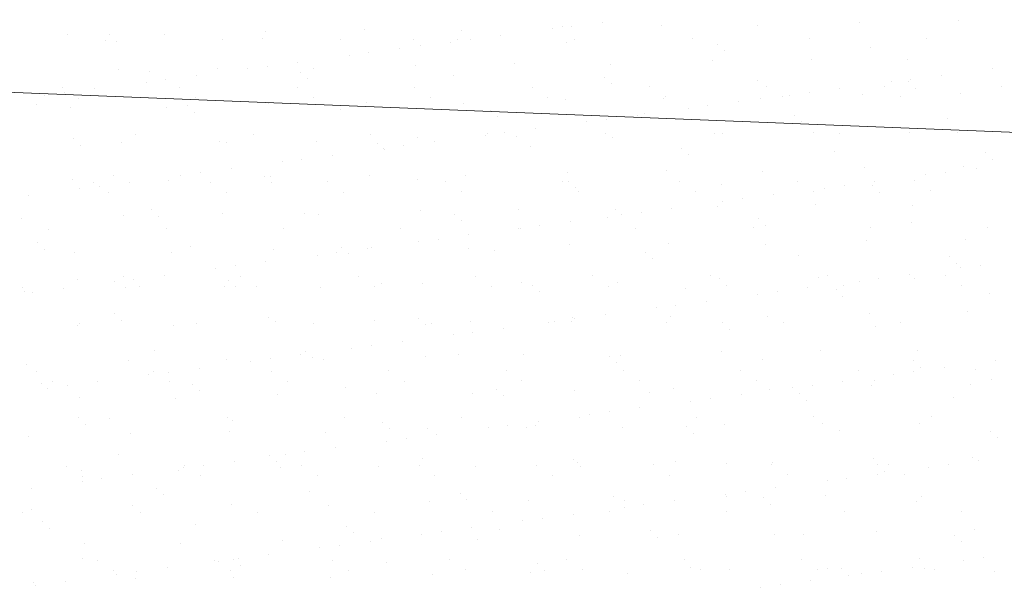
# Model space of a CAD drawing. Header units: metres. Extents: x 561538 to 562530, y 6580867 to 6581188.
# Tile 39 of 78: x 562510.955 to 562512.282, y 6580870.528 to 6580871.292. Entities that reach past the tile are written whole.
import ezdxf

# ---------------------------------------------------------------- set-up
doc = ezdxf.new("R2010")
doc.units = ezdxf.units.M
doc.layers.add('KLM_horisontaal', color=154, linetype='Continuous', lineweight=9)
doc.layers.add('KLM_lõige', color=7, linetype='Continuous', lineweight=9)

msp = doc.modelspace()

# ---------------------------------------------------------------- linework, layer by layer
at = {"layer": 'KLM_horisontaal', "color": 0}
msp.add_line((562508.5021, 6580871.2919), (562516.2517, 6580870.9819), dxfattribs=at)
at = {"layer": 'KLM_lõige'}
for p, q in [((562512.2204, 6580871.2902), (562512.2204, 6580871.2902)), ((562511.2871, 6580871.2765), (562511.2871, 6580871.2765)), ((562511.4201, 6580871.2782), (562511.4201, 6580871.2782)), ((562511.5501, 6580871.2776), (562511.5501, 6580871.2776)), ((562511.6727, 6580871.2799), (562511.6727, 6580871.2799)), ((562511.6873, 6580871.2825), (562511.6873, 6580871.2825)), ((562511.6991, 6580871.2834), (562511.6991, 6580871.2834)), ((562511.7404, 6580871.2888), (562511.7404, 6580871.2888)), ((562511.8202, 6580871.2842), (562511.8202, 6580871.2842)), ((562511.9502, 6580871.2836), (562511.9502, 6580871.2836)), ((562512.0874, 6580871.2885), (562512.0874, 6580871.2885)), ((562511.02, 6580871.2722), (562511.02, 6580871.2722)), ((562511.0706, 6580871.2646), (562511.0706, 6580871.2646)), ((562511.0768, 6580871.2715), (562511.0768, 6580871.2715)), ((562511.1499, 6580871.2716), (562511.1499, 6580871.2716)), ((562511.2288, 6580871.2649), (562511.2288, 6580871.2649)), ((562511.283, 6580871.267), (562511.283, 6580871.267)), ((562511.387, 6580871.2652), (562511.387, 6580871.2652)), ((562511.4863, 6580871.2653), (562511.4863, 6580871.2653)), ((562511.5452, 6580871.2654), (562511.5452, 6580871.2654)), ((562511.5624, 6580871.2654), (562511.5624, 6580871.2654)), ((562511.6037, 6580871.2708), (562511.6037, 6580871.2708)), ((562511.7034, 6580871.2657), (562511.7034, 6580871.2657)), ((562511.8616, 6580871.266), (562511.8616, 6580871.266)), ((562512.0198, 6580871.2663), (562512.0198, 6580871.2663)), ((562512.178, 6580871.2666), (562512.178, 6580871.2666)), ((562511.0861, 6580871.2629), (562511.0861, 6580871.2629)), ((562511.467, 6580871.2528), (562511.467, 6580871.2528)), ((562511.4957, 6580871.2567), (562511.4957, 6580871.2567)), ((562511.536, 6580871.2619), (562511.536, 6580871.2619)), ((562511.6926, 6580871.2608), (562511.6926, 6580871.2608)), ((562511.8959, 6580871.259), (562511.8959, 6580871.259)), ((562511.9052, 6580871.2505), (562511.9052, 6580871.2505)), ((562512.1021, 6580871.2546), (562512.1021, 6580871.2546)), ((562511.3992, 6580871.2439), (562511.3992, 6580871.2439)), ((562511.4257, 6580871.2473), (562511.4257, 6580871.2473)), ((562512.0219, 6580871.2383), (562512.0219, 6580871.2383)), ((562512.1519, 6580871.2377), (562512.1519, 6580871.2377)), ((562511.0887, 6580871.2246), (562511.0887, 6580871.2246)), ((562511.2216, 6580871.2263), (562511.2216, 6580871.2263)), ((562511.2625, 6580871.2259), (562511.2625, 6580871.2259)), ((562511.2889, 6580871.2293), (562511.2889, 6580871.2293)), ((562511.3302, 6580871.2348), (562511.3302, 6580871.2348)), ((562511.3516, 6580871.2256), (562511.3516, 6580871.2256)), ((562511.4888, 6580871.2306), (562511.4888, 6580871.2306)), ((562511.6218, 6580871.2323), (562511.6218, 6580871.2323)), ((562511.7517, 6580871.2316), (562511.7517, 6580871.2316)), ((562511.8889, 6580871.2366), (562511.8889, 6580871.2366)), ((562512.2665, 6580871.2265), (562512.2665, 6580871.2265)), ((562511.1303, 6580871.2224), (562511.1303, 6580871.2224)), ((562511.1522, 6580871.2113), (562511.1522, 6580871.2113)), ((562511.1935, 6580871.2168), (562511.1935, 6580871.2168)), ((562511.3336, 6580871.2207), (562511.3336, 6580871.2207)), ((562511.343, 6580871.2121), (562511.343, 6580871.2121)), ((562511.5399, 6580871.2162), (562511.5399, 6580871.2162)), ((562511.7431, 6580871.2145), (562511.7431, 6580871.2145)), ((562512.1562, 6580871.212), (562512.1562, 6580871.212)), ((562512.1975, 6580871.2174), (562512.1975, 6580871.2174)), ((562511.0131, 6580871.2001), (562511.0131, 6580871.2001)), ((562511.0567, 6580871.1988), (562511.0567, 6580871.1988)), ((562511.1257, 6580871.2079), (562511.1257, 6580871.2079)), ((562511.1713, 6580871.2004), (562511.1713, 6580871.2004)), ((562511.3295, 6580871.2007), (562511.3295, 6580871.2007)), ((562511.4877, 6580871.201), (562511.4877, 6580871.201)), ((562511.6459, 6580871.2013), (562511.6459, 6580871.2013)), ((562511.7525, 6580871.2059), (562511.7525, 6580871.2059)), ((562511.8041, 6580871.2016), (562511.8041, 6580871.2016)), ((562511.9494, 6580871.21), (562511.9494, 6580871.21)), ((562511.9623, 6580871.2019), (562511.9623, 6580871.2019)), ((562512.0608, 6580871.1994), (562512.0608, 6580871.1994)), ((562512.1205, 6580871.2022), (562512.1205, 6580871.2022)), ((562512.1298, 6580871.2085), (562512.1298, 6580871.2085)), ((562512.1527, 6580871.2082), (562512.1527, 6580871.2082)), ((562512.1621, 6580871.1996), (562512.1621, 6580871.1996)), ((562512.2787, 6580871.2024), (562512.2787, 6580871.2024)), ((562510.989, 6580871.1899), (562510.989, 6580871.1899)), ((562511.0154, 6580871.1933), (562511.0154, 6580871.1933)), ((562511.0345, 6580871.1865), (562511.0345, 6580871.1865)), ((562511.1927, 6580871.1868), (562511.1927, 6580871.1868)), ((562511.3509, 6580871.1871), (562511.3509, 6580871.1871)), ((562511.5091, 6580871.1874), (562511.5091, 6580871.1874)), ((562511.6673, 6580871.1876), (562511.6673, 6580871.1876)), ((562511.6905, 6580871.1846), (562511.6905, 6580871.1846)), ((562511.8234, 6580871.1863), (562511.8234, 6580871.1863)), ((562511.8255, 6580871.1879), (562511.8255, 6580871.1879)), ((562511.9534, 6580871.1857), (562511.9534, 6580871.1857)), ((562511.9837, 6580871.1882), (562511.9837, 6580871.1882)), ((562511.993, 6580871.1905), (562511.993, 6580871.1905)), ((562512.0195, 6580871.194), (562512.0195, 6580871.194)), ((562512.0906, 6580871.1907), (562512.0906, 6580871.1907)), ((562512.1419, 6580871.1885), (562512.1419, 6580871.1885)), ((562512.2236, 6580871.1923), (562512.2236, 6580871.1923)), ((562510.9776, 6580871.1779), (562510.9776, 6580871.1779)), ((562511.0232, 6580871.1743), (562511.0232, 6580871.1743)), ((562511.1531, 6580871.1737), (562511.1531, 6580871.1737)), ((562511.1809, 6580871.1761), (562511.1809, 6580871.1761)), ((562511.2903, 6580871.1786), (562511.2903, 6580871.1786)), ((562511.3872, 6580871.1716), (562511.3872, 6580871.1716)), ((562511.4233, 6580871.1803), (562511.4233, 6580871.1803)), ((562511.5533, 6580871.1797), (562511.5533, 6580871.1797)), ((562511.8563, 6580871.1725), (562511.8563, 6580871.1725)), ((562511.8827, 6580871.176), (562511.8827, 6580871.176)), ((562511.924, 6580871.1814), (562511.924, 6580871.1814)), ((562511.1903, 6580871.1675), (562511.1903, 6580871.1675)), ((562511.5904, 6580871.1699), (562511.5904, 6580871.1699)), ((562511.5998, 6580871.1613), (562511.5998, 6580871.1613)), ((562511.746, 6580871.158), (562511.746, 6580871.158)), ((562511.7873, 6580871.1634), (562511.7873, 6580871.1634)), ((562511.7967, 6580871.1654), (562511.7967, 6580871.1654)), ((562512, 6580871.1636), (562512, 6580871.1636)), ((562512.2062, 6580871.1591), (562512.2062, 6580871.1591)), ((562511.6505, 6580871.1454), (562511.6505, 6580871.1454)), ((562511.7195, 6580871.1545), (562511.7195, 6580871.1545)), ((562512.0093, 6580871.1551), (562512.0093, 6580871.1551)), ((562511.0282, 6580871.1315), (562511.0282, 6580871.1315)), ((562511.1116, 6580871.1374), (562511.1116, 6580871.1374)), ((562511.2698, 6580871.1377), (562511.2698, 6580871.1377)), ((562511.428, 6580871.1379), (562511.428, 6580871.1379)), ((562511.492, 6580871.1327), (562511.492, 6580871.1327)), ((562511.5828, 6580871.1365), (562511.5828, 6580871.1365)), ((562511.5862, 6580871.1382), (562511.5862, 6580871.1382)), ((562511.6092, 6580871.14), (562511.6092, 6580871.14)), ((562511.625, 6580871.1344), (562511.625, 6580871.1344)), ((562511.7444, 6580871.1385), (562511.7444, 6580871.1385)), ((562511.7549, 6580871.1338), (562511.7549, 6580871.1338)), ((562511.8921, 6580871.1387), (562511.8921, 6580871.1387)), ((562511.9026, 6580871.1388), (562511.9026, 6580871.1388)), ((562512.0251, 6580871.1404), (562512.0251, 6580871.1404)), ((562512.0608, 6580871.1391), (562512.0608, 6580871.1391)), ((562512.1551, 6580871.1398), (562512.1551, 6580871.1398)), ((562512.219, 6580871.1394), (562512.219, 6580871.1394)), ((562511.0375, 6580871.1229), (562511.0375, 6580871.1229)), ((562511.0919, 6580871.1267), (562511.0919, 6580871.1267)), ((562511.2248, 6580871.1284), (562511.2248, 6580871.1284)), ((562511.2344, 6580871.127), (562511.2344, 6580871.127)), ((562511.3548, 6580871.1277), (562511.3548, 6580871.1277)), ((562511.4377, 6580871.1253), (562511.4377, 6580871.1253)), ((562511.446, 6580871.1185), (562511.446, 6580871.1185)), ((562511.4725, 6580871.122), (562511.4725, 6580871.122)), ((562511.5138, 6580871.1274), (562511.5138, 6580871.1274)), ((562511.644, 6580871.1208), (562511.644, 6580871.1208)), ((562511.8473, 6580871.119), (562511.8473, 6580871.119)), ((562511.3357, 6580871.104), (562511.3357, 6580871.104)), ((562511.377, 6580871.1094), (562511.377, 6580871.1094)), ((562511.4471, 6580871.1167), (562511.4471, 6580871.1167)), ((562511.8566, 6580871.1105), (562511.8566, 6580871.1105)), ((562512.0535, 6580871.1146), (562512.0535, 6580871.1146)), ((562512.2568, 6580871.1128), (562512.2568, 6580871.1128)), ((562512.2662, 6580871.1042), (562512.2662, 6580871.1042)), ((562511.2403, 6580871.0914), (562511.2403, 6580871.0914)), ((562511.3093, 6580871.1005), (562511.3093, 6580871.1005)), ((562512.0938, 6580871.0928), (562512.0938, 6580871.0928)), ((562512.2268, 6580871.0945), (562512.2268, 6580871.0945)), ((562512.2443, 6580871.0921), (562512.2443, 6580871.0921)), ((562511.0817, 6580871.0824), (562511.0817, 6580871.0824)), ((562511.1726, 6580871.0825), (562511.1726, 6580871.0825)), ((562511.199, 6580871.086), (562511.199, 6580871.086)), ((562511.285, 6580871.0807), (562511.285, 6580871.0807)), ((562511.2935, 6580871.0807), (562511.2935, 6580871.0807)), ((562511.4265, 6580871.0824), (562511.4265, 6580871.0824)), ((562511.5565, 6580871.0818), (562511.5565, 6580871.0818)), ((562511.6937, 6580871.0868), (562511.6937, 6580871.0868)), ((562511.8266, 6580871.0885), (562511.8266, 6580871.0885)), ((562511.9566, 6580871.0878), (562511.9566, 6580871.0878)), ((562512.1766, 6580871.0832), (562512.1766, 6580871.0832)), ((562512.203, 6580871.0866), (562512.203, 6580871.0866)), ((562511.0264, 6580871.0764), (562511.0264, 6580871.0764)), ((562511.0358, 6580871.0645), (562511.0358, 6580871.0645)), ((562511.0541, 6580871.0729), (562511.0541, 6580871.0729)), ((562511.0623, 6580871.068), (562511.0623, 6580871.068)), ((562511.1036, 6580871.0734), (562511.1036, 6580871.0734)), ((562511.1563, 6580871.0758), (562511.1563, 6580871.0758)), ((562511.2123, 6580871.0732), (562511.2123, 6580871.0732)), ((562511.2944, 6580871.0721), (562511.2944, 6580871.0721)), ((562511.3705, 6580871.0735), (562511.3705, 6580871.0735)), ((562511.4913, 6580871.0762), (562511.4913, 6580871.0762)), ((562511.5287, 6580871.0738), (562511.5287, 6580871.0738)), ((562511.6869, 6580871.0741), (562511.6869, 6580871.0741)), ((562511.6946, 6580871.0745), (562511.6946, 6580871.0745)), ((562511.7039, 6580871.0659), (562511.7039, 6580871.0659)), ((562511.8451, 6580871.0744), (562511.8451, 6580871.0744)), ((562511.9008, 6580871.07), (562511.9008, 6580871.07)), ((562512.0033, 6580871.0747), (562512.0033, 6580871.0747)), ((562512.0399, 6580871.0652), (562512.0399, 6580871.0652)), ((562512.0663, 6580871.0686), (562512.0663, 6580871.0686)), ((562512.1041, 6580871.0682), (562512.1041, 6580871.0682)), ((562512.1076, 6580871.0741), (562512.1076, 6580871.0741)), ((562512.1615, 6580871.075), (562512.1615, 6580871.075)), ((562510.9668, 6580871.0554), (562510.9668, 6580871.0554)), ((562511.0755, 6580871.0593), (562511.0755, 6580871.0593)), ((562511.2337, 6580871.0596), (562511.2337, 6580871.0596)), ((562511.3919, 6580871.0599), (562511.3919, 6580871.0599)), ((562511.5501, 6580871.0602), (562511.5501, 6580871.0602)), ((562511.7083, 6580871.0604), (562511.7083, 6580871.0604)), ((562511.8665, 6580871.0607), (562511.8665, 6580871.0607)), ((562511.9709, 6580871.0561), (562511.9709, 6580871.0561)), ((562512.0247, 6580871.061), (562512.0247, 6580871.061)), ((562512.1135, 6580871.0596), (562512.1135, 6580871.0596)), ((562512.1829, 6580871.0613), (562512.1829, 6580871.0613)), ((562511.8341, 6580871.0381), (562511.8341, 6580871.0381)), ((562511.8953, 6580871.0408), (562511.8953, 6580871.0408)), ((562511.9031, 6580871.0471), (562511.9031, 6580871.0471)), ((562511.9296, 6580871.0506), (562511.9296, 6580871.0506)), ((562512.0283, 6580871.0425), (562512.0283, 6580871.0425)), ((562512.1583, 6580871.0419), (562512.1583, 6580871.0419)), ((562511.0951, 6580871.0288), (562511.0951, 6580871.0288)), ((562511.1323, 6580871.0361), (562511.1323, 6580871.0361)), ((562511.1417, 6580871.0275), (562511.1417, 6580871.0275)), ((562511.228, 6580871.0305), (562511.228, 6580871.0305)), ((562511.3386, 6580871.0316), (562511.3386, 6580871.0316)), ((562511.358, 6580871.0299), (562511.358, 6580871.0299)), ((562511.4952, 6580871.0348), (562511.4952, 6580871.0348)), ((562511.5418, 6580871.0299), (562511.5418, 6580871.0299)), ((562511.6282, 6580871.0365), (562511.6282, 6580871.0365)), ((562511.7481, 6580871.0254), (562511.7481, 6580871.0254)), ((562511.7581, 6580871.0359), (562511.7581, 6580871.0359)), ((562511.7664, 6580871.0291), (562511.7664, 6580871.0291)), ((562511.7928, 6580871.0326), (562511.7928, 6580871.0326)), ((562510.9579, 6580871.0238), (562510.9579, 6580871.0238)), ((562511.5512, 6580871.0213), (562511.5512, 6580871.0213)), ((562511.6273, 6580871.011), (562511.6273, 6580871.011)), ((562511.6296, 6580871.0111), (562511.6296, 6580871.0111)), ((562511.6561, 6580871.0146), (562511.6561, 6580871.0146)), ((562511.6974, 6580871.0201), (562511.6974, 6580871.0201)), ((562511.7855, 6580871.0113), (562511.7855, 6580871.0113)), ((562511.9437, 6580871.0116), (562511.9437, 6580871.0116)), ((562511.9514, 6580871.0236), (562511.9514, 6580871.0236)), ((562511.9608, 6580871.0151), (562511.9608, 6580871.0151)), ((562512.1019, 6580871.0119), (562512.1019, 6580871.0119)), ((562512.1577, 6580871.0191), (562512.1577, 6580871.0191)), ((562512.2601, 6580871.0122), (562512.2601, 6580871.0122)), ((562510.9945, 6580871.0099), (562510.9945, 6580871.0099)), ((562511.1527, 6580871.0102), (562511.1527, 6580871.0102)), ((562511.3109, 6580871.0104), (562511.3109, 6580871.0104)), ((562511.4691, 6580871.0107), (562511.4691, 6580871.0107)), ((562511.5606, 6580871.0021), (562511.5606, 6580871.0021)), ((562510.9796, 6580870.9915), (562510.9796, 6580870.9915)), ((562511.1859, 6580870.987), (562511.1859, 6580870.987)), ((562511.3891, 6580870.9853), (562511.3891, 6580870.9853)), ((562511.4297, 6580870.9846), (562511.4297, 6580870.9846)), ((562511.4929, 6580870.9931), (562511.4929, 6580870.9931)), ((562511.5193, 6580870.9966), (562511.5193, 6580870.9966)), ((562511.6969, 6580870.9889), (562511.6969, 6580870.9889)), ((562511.8298, 6580870.9906), (562511.8298, 6580870.9906)), ((562511.9598, 6580870.9899), (562511.9598, 6580870.9899)), ((562512.097, 6580870.9949), (562512.097, 6580870.9949)), ((562512.23, 6580870.9966), (562512.23, 6580870.9966)), ((562510.989, 6580870.9829), (562510.989, 6580870.9829)), ((562511.0296, 6580870.9785), (562511.0296, 6580870.9785)), ((562511.1595, 6580870.9779), (562511.1595, 6580870.9779)), ((562511.2967, 6580870.9829), (562511.2967, 6580870.9829)), ((562511.3561, 6580870.9751), (562511.3561, 6580870.9751)), ((562511.3826, 6580870.9786), (562511.3826, 6580870.9786)), ((562511.3985, 6580870.9767), (562511.3985, 6580870.9767)), ((562511.4239, 6580870.9841), (562511.4239, 6580870.9841)), ((562511.5597, 6580870.9839), (562511.5597, 6580870.9839)), ((562511.5954, 6580870.9808), (562511.5954, 6580870.9808)), ((562511.7987, 6580870.9791), (562511.7987, 6580870.9791)), ((562512.0049, 6580870.9746), (562512.0049, 6580870.9746)), ((562512.2082, 6580870.9728), (562512.2082, 6580870.9728)), ((562511.2458, 6580870.9606), (562511.2458, 6580870.9606)), ((562511.2871, 6580870.9661), (562511.2871, 6580870.9661)), ((562511.808, 6580870.9705), (562511.808, 6580870.9705)), ((562512.2176, 6580870.9642), (562512.2176, 6580870.9642)), ((562512.2499, 6580870.9613), (562512.2499, 6580870.9613)), ((562511.0952, 6580870.9457), (562511.0952, 6580870.9457)), ((562511.1504, 6580870.9481), (562511.1504, 6580870.9481)), ((562511.2194, 6580870.9571), (562511.2194, 6580870.9571)), ((562511.2533, 6580870.946), (562511.2533, 6580870.946)), ((562511.4115, 6580870.9463), (562511.4115, 6580870.9463)), ((562511.5697, 6580870.9466), (562511.5697, 6580870.9466)), ((562511.7279, 6580870.9469), (562511.7279, 6580870.9469)), ((562511.8861, 6580870.9472), (562511.8861, 6580870.9472)), ((562512.0443, 6580870.9475), (562512.0443, 6580870.9475)), ((562512.1544, 6580870.9487), (562512.1544, 6580870.9487)), ((562512.2025, 6580870.9477), (562512.2025, 6580870.9477)), ((562512.2234, 6580870.9578), (562512.2234, 6580870.9578)), ((562510.9584, 6580870.9318), (562510.9584, 6580870.9318)), ((562511.0331, 6580870.9424), (562511.0331, 6580870.9424)), ((562511.0827, 6580870.9391), (562511.0827, 6580870.9391)), ((562511.1091, 6580870.9426), (562511.1091, 6580870.9426)), ((562511.1166, 6580870.9321), (562511.1166, 6580870.9321)), ((562511.2312, 6580870.9326), (562511.2312, 6580870.9326)), ((562511.2364, 6580870.9407), (562511.2364, 6580870.9407)), ((562511.2458, 6580870.9321), (562511.2458, 6580870.9321)), ((562511.2748, 6580870.9324), (562511.2748, 6580870.9324)), ((562511.3612, 6580870.932), (562511.3612, 6580870.932)), ((562511.433, 6580870.9327), (562511.433, 6580870.9327)), ((562511.4427, 6580870.9362), (562511.4427, 6580870.9362)), ((562511.4984, 6580870.9369), (562511.4984, 6580870.9369)), ((562511.5912, 6580870.9329), (562511.5912, 6580870.9329)), ((562511.6314, 6580870.9386), (562511.6314, 6580870.9386)), ((562511.646, 6580870.9345), (562511.646, 6580870.9345)), ((562511.7494, 6580870.9332), (562511.7494, 6580870.9332)), ((562511.7613, 6580870.938), (562511.7613, 6580870.938)), ((562511.8985, 6580870.9429), (562511.8985, 6580870.9429)), ((562511.9076, 6580870.9335), (562511.9076, 6580870.9335)), ((562512.0315, 6580870.9446), (562512.0315, 6580870.9446)), ((562512.0658, 6580870.9338), (562512.0658, 6580870.9338)), ((562512.0867, 6580870.9398), (562512.0867, 6580870.9398)), ((562512.1131, 6580870.9433), (562512.1131, 6580870.9433)), ((562512.1615, 6580870.944), (562512.1615, 6580870.944)), ((562512.224, 6580870.9341), (562512.224, 6580870.9341)), ((562510.9611, 6580870.926), (562510.9611, 6580870.926)), ((562510.9724, 6580870.9246), (562510.9724, 6580870.9246)), ((562511.0137, 6580870.9301), (562511.0137, 6580870.9301)), ((562511.0983, 6580870.9309), (562511.0983, 6580870.9309)), ((562511.6553, 6580870.9259), (562511.6553, 6580870.9259)), ((562511.8522, 6580870.93), (562511.8522, 6580870.93)), ((562511.9499, 6580870.9218), (562511.9499, 6580870.9218)), ((562511.9764, 6580870.9253), (562511.9764, 6580870.9253)), ((562512.0177, 6580870.9307), (562512.0177, 6580870.9307)), ((562512.0555, 6580870.9282), (562512.0555, 6580870.9282)), ((562512.0649, 6580870.9196), (562512.0649, 6580870.9196)), ((562512.2618, 6580870.9237), (562512.2618, 6580870.9237)), ((562511.8396, 6580870.9073), (562511.8396, 6580870.9073)), ((562511.8809, 6580870.9127), (562511.8809, 6580870.9127)), ((562511.0837, 6580870.8961), (562511.0837, 6580870.8961)), ((562511.29, 6580870.8916), (562511.29, 6580870.8916)), ((562511.7442, 6580870.8947), (562511.7442, 6580870.8947)), ((562511.8132, 6580870.9038), (562511.8132, 6580870.9038)), ((562511.833, 6580870.8927), (562511.833, 6580870.8927)), ((562511.963, 6580870.8921), (562511.963, 6580870.8921)), ((562512.1002, 6580870.897), (562512.1002, 6580870.897)), ((562512.2332, 6580870.8987), (562512.2332, 6580870.8987)), ((562511.0328, 6580870.8807), (562511.0328, 6580870.8807)), ((562511.0355, 6580870.8827), (562511.0355, 6580870.8827)), ((562511.0931, 6580870.8875), (562511.0931, 6580870.8875)), ((562511.1627, 6580870.88), (562511.1627, 6580870.88)), ((562511.1937, 6580870.883), (562511.1937, 6580870.883)), ((562511.2999, 6580870.885), (562511.2999, 6580870.885)), ((562511.3519, 6580870.8832), (562511.3519, 6580870.8832)), ((562511.4329, 6580870.8867), (562511.4329, 6580870.8867)), ((562511.4933, 6580870.8899), (562511.4933, 6580870.8899)), ((562511.5026, 6580870.8813), (562511.5026, 6580870.8813)), ((562511.5101, 6580870.8835), (562511.5101, 6580870.8835)), ((562511.5629, 6580870.886), (562511.5629, 6580870.886)), ((562511.6683, 6580870.8838), (562511.6683, 6580870.8838)), ((562511.6765, 6580870.8858), (562511.6765, 6580870.8858)), ((562511.6995, 6580870.8854), (562511.6995, 6580870.8854)), ((562511.7001, 6580870.891), (562511.7001, 6580870.891)), ((562511.7029, 6580870.8893), (562511.7029, 6580870.8893)), ((562511.8265, 6580870.8841), (562511.8265, 6580870.8841)), ((562511.9028, 6580870.8836), (562511.9028, 6580870.8836)), ((562511.9847, 6580870.8844), (562511.9847, 6580870.8844)), ((562512.1091, 6580870.8792), (562512.1091, 6580870.8792)), ((562512.1429, 6580870.8847), (562512.1429, 6580870.8847)), ((562511.5397, 6580870.8678), (562511.5397, 6580870.8678)), ((562511.5662, 6580870.8713), (562511.5662, 6580870.8713)), ((562511.6075, 6580870.8767), (562511.6075, 6580870.8767)), ((562511.9122, 6580870.8751), (562511.9122, 6580870.8751)), ((562511.4294, 6580870.8533), (562511.4294, 6580870.8533)), ((562511.4707, 6580870.8587), (562511.4707, 6580870.8587)), ((562511.1373, 6580870.847), (562511.1373, 6580870.847)), ((562511.334, 6580870.8407), (562511.334, 6580870.8407)), ((562511.3405, 6580870.8453), (562511.3405, 6580870.8453)), ((562511.403, 6580870.8498), (562511.403, 6580870.8498)), ((562511.5016, 6580870.839), (562511.5016, 6580870.839)), ((562511.5468, 6580870.8408), (562511.5468, 6580870.8408)), ((562511.6346, 6580870.8407), (562511.6346, 6580870.8407)), ((562511.7501, 6580870.8391), (562511.7501, 6580870.8391)), ((562511.7645, 6580870.8401), (562511.7645, 6580870.8401)), ((562511.9017, 6580870.8451), (562511.9017, 6580870.8451)), ((562512.0347, 6580870.8468), (562512.0347, 6580870.8468)), ((562512.1647, 6580870.8461), (562512.1647, 6580870.8461)), ((562510.9643, 6580870.8281), (562510.9643, 6580870.8281)), ((562511.1015, 6580870.833), (562511.1015, 6580870.833)), ((562511.2344, 6580870.8347), (562511.2344, 6580870.8347)), ((562511.2662, 6580870.8318), (562511.2662, 6580870.8318)), ((562511.2927, 6580870.8353), (562511.2927, 6580870.8353)), ((562511.3499, 6580870.8367), (562511.3499, 6580870.8367)), ((562511.3644, 6580870.8341), (562511.3644, 6580870.8341)), ((562511.7594, 6580870.8305), (562511.7594, 6580870.8305)), ((562511.9564, 6580870.8346), (562511.9564, 6580870.8346)), ((562512.1596, 6580870.8328), (562512.1596, 6580870.8328)), ((562512.2703, 6580870.8324), (562512.2703, 6580870.8324)), ((562510.978, 6580870.8182), (562510.978, 6580870.8182)), ((562511.1295, 6580870.8138), (562511.1295, 6580870.8138)), ((562511.1362, 6580870.8185), (562511.1362, 6580870.8185)), ((562511.1559, 6580870.8173), (562511.1559, 6580870.8173)), ((562511.1972, 6580870.8227), (562511.1972, 6580870.8227)), ((562511.2944, 6580870.8188), (562511.2944, 6580870.8188)), ((562511.4526, 6580870.8191), (562511.4526, 6580870.8191)), ((562511.6108, 6580870.8194), (562511.6108, 6580870.8194)), ((562511.769, 6580870.8197), (562511.769, 6580870.8197)), ((562511.9272, 6580870.82), (562511.9272, 6580870.82)), ((562512.0854, 6580870.8202), (562512.0854, 6580870.8202)), ((562512.1335, 6580870.8144), (562512.1335, 6580870.8144)), ((562512.16, 6580870.8179), (562512.16, 6580870.8179)), ((562512.169, 6580870.8242), (562512.169, 6580870.8242)), ((562512.2013, 6580870.8233), (562512.2013, 6580870.8233)), ((562512.2436, 6580870.8205), (562512.2436, 6580870.8205)), ((562510.9846, 6580870.8025), (562510.9846, 6580870.8025)), ((562510.9994, 6580870.8046), (562510.9994, 6580870.8046)), ((562511.0192, 6580870.7993), (562511.0192, 6580870.7993)), ((562511.0605, 6580870.8047), (562511.0605, 6580870.8047)), ((562511.1576, 6580870.8049), (562511.1576, 6580870.8049)), ((562511.1878, 6580870.8007), (562511.1878, 6580870.8007)), ((562511.3158, 6580870.8052), (562511.3158, 6580870.8052)), ((562511.474, 6580870.8054), (562511.474, 6580870.8054)), ((562511.6322, 6580870.8057), (562511.6322, 6580870.8057)), ((562511.7904, 6580870.806), (562511.7904, 6580870.806)), ((562511.9486, 6580870.8063), (562511.9486, 6580870.8063)), ((562512.0232, 6580870.7999), (562512.0232, 6580870.7999)), ((562512.0645, 6580870.8053), (562512.0645, 6580870.8053)), ((562512.1034, 6580870.7991), (562512.1034, 6580870.7991)), ((562512.1068, 6580870.8066), (562512.1068, 6580870.8066)), ((562512.2364, 6580870.8008), (562512.2364, 6580870.8008)), ((562512.265, 6580870.8069), (562512.265, 6580870.8069)), ((562510.9928, 6580870.7958), (562510.9928, 6580870.7958)), ((562511.1972, 6580870.7921), (562511.1972, 6580870.7921)), ((562511.3031, 6580870.7871), (562511.3031, 6580870.7871)), ((562511.3941, 6580870.7962), (562511.3941, 6580870.7962)), ((562511.4361, 6580870.7888), (562511.4361, 6580870.7888)), ((562511.5661, 6580870.7882), (562511.5661, 6580870.7882)), ((562511.5974, 6580870.7945), (562511.5974, 6580870.7945)), ((562511.6067, 6580870.7859), (562511.6067, 6580870.7859)), ((562511.7033, 6580870.7931), (562511.7033, 6580870.7931)), ((562511.8036, 6580870.79), (562511.8036, 6580870.79)), ((562511.8362, 6580870.7948), (562511.8362, 6580870.7948)), ((562511.9278, 6580870.7873), (562511.9278, 6580870.7873)), ((562511.9662, 6580870.7942), (562511.9662, 6580870.7942)), ((562511.9968, 6580870.7964), (562511.9968, 6580870.7964)), ((562512.0069, 6580870.7882), (562512.0069, 6580870.7882)), ((562511.036, 6580870.7828), (562511.036, 6580870.7828)), ((562511.1659, 6580870.7821), (562511.1659, 6580870.7821)), ((562511.86, 6580870.7784), (562511.86, 6580870.7784)), ((562511.8865, 6580870.7819), (562511.8865, 6580870.7819)), ((562512.0163, 6580870.7797), (562512.0163, 6580870.7797)), ((562512.2132, 6580870.7837), (562512.2132, 6580870.7837)), ((562511.7233, 6580870.7604), (562511.7233, 6580870.7604)), ((562511.7497, 6580870.7639), (562511.7497, 6580870.7639)), ((562511.791, 6580870.7693), (562511.791, 6580870.7693)), ((562511.0351, 6580870.7561), (562511.0351, 6580870.7561)), ((562511.0445, 6580870.7475), (562511.0445, 6580870.7475)), ((562511.0765, 6580870.7555), (562511.0765, 6580870.7555)), ((562511.2347, 6580870.7557), (562511.2347, 6580870.7557)), ((562511.2414, 6580870.7516), (562511.2414, 6580870.7516)), ((562511.3929, 6580870.756), (562511.3929, 6580870.756)), ((562511.4447, 6580870.7499), (562511.4447, 6580870.7499)), ((562511.5511, 6580870.7563), (562511.5511, 6580870.7563)), ((562511.613, 6580870.7459), (562511.613, 6580870.7459)), ((562511.6543, 6580870.7513), (562511.6543, 6580870.7513)), ((562511.7093, 6580870.7566), (562511.7093, 6580870.7566)), ((562511.8675, 6580870.7569), (562511.8675, 6580870.7569)), ((562511.9049, 6580870.7472), (562511.9049, 6580870.7472)), ((562512.0257, 6580870.7572), (562512.0257, 6580870.7572)), ((562512.0379, 6580870.7489), (562512.0379, 6580870.7489)), ((562512.1679, 6580870.7482), (562512.1679, 6580870.7482)), ((562512.1839, 6580870.7575), (562512.1839, 6580870.7575)), ((562511.1047, 6580870.7351), (562511.1047, 6580870.7351)), ((562511.2376, 6580870.7368), (562511.2376, 6580870.7368)), ((562511.3676, 6580870.7362), (562511.3676, 6580870.7362)), ((562511.454, 6580870.7413), (562511.454, 6580870.7413)), ((562511.5048, 6580870.7412), (562511.5048, 6580870.7412)), ((562511.5176, 6580870.7333), (562511.5176, 6580870.7333)), ((562511.5866, 6580870.7424), (562511.5866, 6580870.7424)), ((562511.6378, 6580870.7429), (562511.6378, 6580870.7429)), ((562511.6509, 6580870.7454), (562511.6509, 6580870.7454)), ((562511.7677, 6580870.7422), (562511.7677, 6580870.7422)), ((562511.8542, 6580870.7436), (562511.8542, 6580870.7436)), ((562511.8636, 6580870.7351), (562511.8636, 6580870.7351)), ((562512.0605, 6580870.7392), (562512.0605, 6580870.7392)), ((562512.2638, 6580870.7374), (562512.2638, 6580870.7374)), ((562510.9675, 6580870.7302), (562510.9675, 6580870.7302)), ((562511.4498, 6580870.7244), (562511.4498, 6580870.7244)), ((562511.4763, 6580870.7279), (562511.4763, 6580870.7279)), ((562512.2731, 6580870.7288), (562512.2731, 6580870.7288)), ((562511.0887, 6580870.707), (562511.0887, 6580870.707)), ((562511.3131, 6580870.7064), (562511.3131, 6580870.7064)), ((562511.3395, 6580870.7099), (562511.3395, 6580870.7099)), ((562511.3808, 6580870.7153), (562511.3808, 6580870.7153)), ((562511.2441, 6580870.6973), (562511.2441, 6580870.6973)), ((562511.292, 6580870.7053), (562511.292, 6580870.7053)), ((562511.3013, 6580870.6967), (562511.3013, 6580870.6967)), ((562511.4982, 6580870.7008), (562511.4982, 6580870.7008)), ((562511.7015, 6580870.6991), (562511.7015, 6580870.6991)), ((562511.7065, 6580870.6952), (562511.7065, 6580870.6952)), ((562511.8394, 6580870.6969), (562511.8394, 6580870.6969)), ((562511.9078, 6580870.6946), (562511.9078, 6580870.6946)), ((562511.9682, 6580870.6928), (562511.9682, 6580870.6928)), ((562511.9694, 6580870.6963), (562511.9694, 6580870.6963)), ((562512.1066, 6580870.7012), (562512.1066, 6580870.7012)), ((562512.111, 6580870.6928), (562512.111, 6580870.6928)), ((562512.1264, 6580870.693), (562512.1264, 6580870.693)), ((562512.2068, 6580870.6925), (562512.2068, 6580870.6925)), ((562512.2396, 6580870.7029), (562512.2396, 6580870.7029)), ((562512.2481, 6580870.698), (562512.2481, 6580870.698)), ((562511.019, 6580870.691), (562511.019, 6580870.691)), ((562511.0392, 6580870.6849), (562511.0392, 6580870.6849)), ((562511.1073, 6580870.6793), (562511.1073, 6580870.6793)), ((562511.1691, 6580870.6843), (562511.1691, 6580870.6843)), ((562511.1763, 6580870.6884), (562511.1763, 6580870.6884)), ((562511.1772, 6580870.6913), (562511.1772, 6580870.6913)), ((562511.2028, 6580870.6919), (562511.2028, 6580870.6919)), ((562511.3063, 6580870.6892), (562511.3063, 6580870.6892)), ((562511.3354, 6580870.6916), (562511.3354, 6580870.6916)), ((562511.4393, 6580870.6909), (562511.4393, 6580870.6909)), ((562511.4936, 6580870.6919), (562511.4936, 6580870.6919)), ((562511.5693, 6580870.6903), (562511.5693, 6580870.6903)), ((562511.6518, 6580870.6922), (562511.6518, 6580870.6922)), ((562511.7109, 6580870.6905), (562511.7109, 6580870.6905)), ((562511.81, 6580870.6925), (562511.81, 6580870.6925)), ((562512.1114, 6580870.68), (562512.1114, 6580870.68)), ((562512.1204, 6580870.6842), (562512.1204, 6580870.6842)), ((562512.1478, 6580870.6794), (562512.1478, 6580870.6794)), ((562512.1804, 6580870.6891), (562512.1804, 6580870.6891)), ((562511.0396, 6580870.6704), (562511.0396, 6580870.6704)), ((562511.0404, 6580870.6774), (562511.0404, 6580870.6774)), ((562511.066, 6580870.6739), (562511.066, 6580870.6739)), ((562511.1986, 6580870.6777), (562511.1986, 6580870.6777)), ((562511.3568, 6580870.678), (562511.3568, 6580870.678)), ((562511.515, 6580870.6782), (562511.515, 6580870.6782)), ((562511.6732, 6580870.6785), (562511.6732, 6580870.6785)), ((562511.8314, 6580870.6788), (562511.8314, 6580870.6788)), ((562511.9896, 6580870.6791), (562511.9896, 6580870.6791)), ((562512.0436, 6580870.6711), (562512.0436, 6580870.6711)), ((562512.0701, 6580870.6745), (562512.0701, 6580870.6745)), ((562510.9706, 6580870.6613), (562510.9706, 6580870.6613)), ((562511.1392, 6580870.6607), (562511.1392, 6580870.6607)), ((562511.3455, 6580870.6562), (562511.3455, 6580870.6562)), ((562511.5488, 6580870.6545), (562511.5488, 6580870.6545)), ((562511.9069, 6580870.6531), (562511.9069, 6580870.6531)), ((562511.9333, 6580870.6565), (562511.9333, 6580870.6565)), ((562511.9746, 6580870.662), (562511.9746, 6580870.662)), ((562511.1486, 6580870.6521), (562511.1486, 6580870.6521)), ((562511.508, 6580870.6433), (562511.508, 6580870.6433)), ((562511.5581, 6580870.6459), (562511.5581, 6580870.6459)), ((562511.641, 6580870.645), (562511.641, 6580870.645)), ((562511.7551, 6580870.65), (562511.7551, 6580870.65)), ((562511.7709, 6580870.6443), (562511.7709, 6580870.6443)), ((562511.8379, 6580870.644), (562511.8379, 6580870.644)), ((562511.9081, 6580870.6493), (562511.9081, 6580870.6493)), ((562511.9583, 6580870.6482), (562511.9583, 6580870.6482)), ((562511.9677, 6580870.6397), (562511.9677, 6580870.6397)), ((562512.0411, 6580870.651), (562512.0411, 6580870.651)), ((562512.1646, 6580870.6437), (562512.1646, 6580870.6437)), ((562512.1711, 6580870.6504), (562512.1711, 6580870.6504)), ((562510.9594, 6580870.628), (562510.9594, 6580870.628)), ((562510.9707, 6580870.6323), (562510.9707, 6580870.6323)), ((562511.1079, 6580870.6373), (562511.1079, 6580870.6373)), ((562511.1175, 6580870.6282), (562511.1175, 6580870.6282)), ((562511.2408, 6580870.639), (562511.2408, 6580870.639)), ((562511.2757, 6580870.6285), (562511.2757, 6580870.6285)), ((562511.3708, 6580870.6383), (562511.3708, 6580870.6383)), ((562511.4339, 6580870.6288), (562511.4339, 6580870.6288)), ((562511.5921, 6580870.6291), (562511.5921, 6580870.6291)), ((562511.7503, 6580870.6294), (562511.7503, 6580870.6294)), ((562511.7701, 6580870.6351), (562511.7701, 6580870.6351)), ((562511.7966, 6580870.6385), (562511.7966, 6580870.6385)), ((562511.9085, 6580870.6297), (562511.9085, 6580870.6297)), ((562512.0667, 6580870.63), (562512.0667, 6580870.63)), ((562512.2249, 6580870.6303), (562512.2249, 6580870.6303)), ((562510.9865, 6580870.6161), (562510.9865, 6580870.6161)), ((562511.6334, 6580870.6171), (562511.6334, 6580870.6171)), ((562511.6598, 6580870.6205), (562511.6598, 6580870.6205)), ((562511.7011, 6580870.626), (562511.7011, 6580870.626)), ((562510.9959, 6580870.6075), (562510.9959, 6580870.6075)), ((562511.1928, 6580870.6116), (562511.1928, 6580870.6116)), ((562511.3961, 6580870.6099), (562511.3961, 6580870.6099)), ((562511.4054, 6580870.6013), (562511.4054, 6580870.6013)), ((562511.5231, 6580870.6025), (562511.5231, 6580870.6025)), ((562511.5644, 6580870.608), (562511.5644, 6580870.608)), ((562511.6023, 6580870.6054), (562511.6023, 6580870.6054)), ((562511.8056, 6580870.6037), (562511.8056, 6580870.6037)), ((562512.1098, 6580870.6034), (562512.1098, 6580870.6034)), ((562512.2428, 6580870.6051), (562512.2428, 6580870.6051)), ((562511.0424, 6580870.587), (562511.0424, 6580870.587)), ((562511.1723, 6580870.5864), (562511.1723, 6580870.5864)), ((562511.3095, 6580870.5913), (562511.3095, 6580870.5913)), ((562511.4277, 6580870.59), (562511.4277, 6580870.59)), ((562511.4425, 6580870.593), (562511.4425, 6580870.593)), ((562511.4967, 6580870.5991), (562511.4967, 6580870.5991)), ((562511.5725, 6580870.5924), (562511.5725, 6580870.5924)), ((562511.7097, 6580870.5973), (562511.7097, 6580870.5973)), ((562511.815, 6580870.5951), (562511.815, 6580870.5951)), ((562511.8426, 6580870.599), (562511.8426, 6580870.599)), ((562511.9726, 6580870.5984), (562511.9726, 6580870.5984)), ((562512.0119, 6580870.5992), (562512.0119, 6580870.5992)), ((562512.2152, 6580870.5974), (562512.2152, 6580870.5974)), ((562512.2245, 6580870.5888), (562512.2245, 6580870.5888)), ((562511.3599, 6580870.581), (562511.3599, 6580870.581)), ((562511.3864, 6580870.5845), (562511.3864, 6580870.5845)), ((562511.0401, 6580870.567), (562511.0401, 6580870.567)), ((562511.06, 6580870.5638), (562511.06, 6580870.5638)), ((562511.2182, 6580870.5641), (562511.2182, 6580870.5641)), ((562511.2232, 6580870.563), (562511.2232, 6580870.563)), ((562511.2434, 6580870.5653), (562511.2434, 6580870.5653)), ((562511.2496, 6580870.5665), (562511.2496, 6580870.5665)), ((562511.2909, 6580870.572), (562511.2909, 6580870.572)), ((562511.3764, 6580870.5644), (562511.3764, 6580870.5644)), ((562511.4496, 6580870.5608), (562511.4496, 6580870.5608)), ((562511.5346, 6580870.5647), (562511.5346, 6580870.5647)), ((562511.6928, 6580870.565), (562511.6928, 6580870.565)), ((562511.851, 6580870.5653), (562511.851, 6580870.5653)), ((562512.0092, 6580870.5655), (562512.0092, 6580870.5655)), ((562512.1674, 6580870.5658), (562512.1674, 6580870.5658)), ((562512.2272, 6580870.5637), (562512.2272, 6580870.5637)), ((562512.2536, 6580870.5672), (562512.2536, 6580870.5672)), ((562511.0815, 6580870.5502), (562511.0815, 6580870.5502)), ((562511.1129, 6580870.5485), (562511.1129, 6580870.5485)), ((562511.1542, 6580870.554), (562511.1542, 6580870.554)), ((562511.2397, 6580870.5505), (562511.2397, 6580870.5505)), ((562511.2527, 6580870.5567), (562511.2527, 6580870.5567)), ((562511.3979, 6580870.5507), (562511.3979, 6580870.5507)), ((562511.5561, 6580870.551), (562511.5561, 6580870.551)), ((562511.6442, 6580870.5471), (562511.6442, 6580870.5471)), ((562511.6529, 6580870.5591), (562511.6529, 6580870.5591)), ((562511.6623, 6580870.5505), (562511.6623, 6580870.5505)), ((562511.7143, 6580870.5513), (562511.7143, 6580870.5513)), ((562511.8592, 6580870.5546), (562511.8592, 6580870.5546)), ((562511.8724, 6580870.5516), (562511.8724, 6580870.5516)), ((562511.9113, 6580870.5514), (562511.9113, 6580870.5514)), ((562512.0306, 6580870.5519), (562512.0306, 6580870.5519)), ((562512.0443, 6580870.5531), (562512.0443, 6580870.5531)), ((562512.0625, 6580870.5528), (562512.0625, 6580870.5528)), ((562512.1169, 6580870.5492), (562512.1169, 6580870.5492)), ((562512.1582, 6580870.5546), (562512.1582, 6580870.5546)), ((562512.1743, 6580870.5525), (562512.1743, 6580870.5525)), ((562512.1888, 6580870.5522), (562512.1888, 6580870.5522)), ((562512.2687, 6580870.5483), (562512.2687, 6580870.5483)), ((562510.9739, 6580870.5344), (562510.9739, 6580870.5344)), ((562511.0174, 6580870.536), (562511.0174, 6580870.536)), ((562511.0864, 6580870.545), (562511.0864, 6580870.545)), ((562511.1111, 6580870.5394), (562511.1111, 6580870.5394)), ((562511.244, 6580870.5411), (562511.244, 6580870.5411)), ((562511.374, 6580870.5404), (562511.374, 6580870.5404)), ((562511.5112, 6580870.5454), (562511.5112, 6580870.5454)), ((562511.7741, 6580870.5465), (562511.7741, 6580870.5465)), ((562512.0215, 6580870.5366), (562512.0215, 6580870.5366)), ((562512.0718, 6580870.5442), (562512.0718, 6580870.5442)), ((562512.0905, 6580870.5457), (562512.0905, 6580870.5457)), ((562510.9761, 6580870.5305), (562510.9761, 6580870.5305)), ((562511.9537, 6580870.5277), (562511.9537, 6580870.5277)), ((562511.9802, 6580870.5312), (562511.9802, 6580870.5312))]:
    msp.add_line(p, q, dxfattribs=at)

doc.saveas('drawing.dxf')
